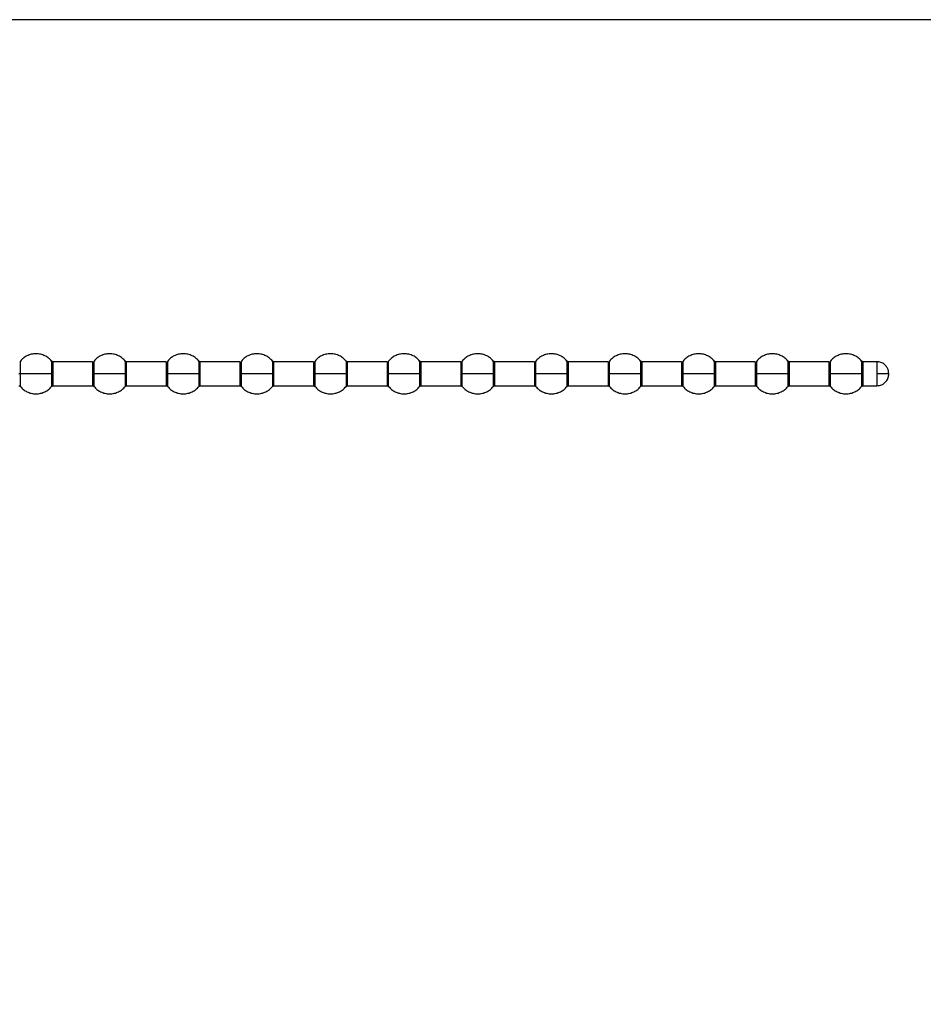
# Paper-space layout 'Sheet2' of a CAD drawing. Header units: millimetres. Extents: x 0 to 1118, y 0 to 864.
# Tile 50 of 232: x 349 to 372, y 274 to 298. Entities that reach past the tile are written whole.
import ezdxf

# ---------------------------------------------------------------- set-up
doc = ezdxf.new("R2010")
doc.units = ezdxf.units.MM
doc.styles.add('SLDTEXTSTYLE0', font='arial.ttf', dxfattribs={"width": 0.948})
doc.dimstyles.new('SLDDIMSTYLE1', dxfattribs={"dimtxt": 5.650301, "dimasz": 4.572, "dimexe": 0, "dimexo": 0.0625, "dimgap": 1.412575, "dimtad": 0, "dimtih": 1, "dimtoh": 1, "dimdec": 1, "dimlfac": 3, "dimrnd": 1e-09, "dimzin": 12, "dimdsep": 46, "dimtxsty": 'SLDTEXTSTYLE0', "dimsah": 1, "dimcen": 0.09, "dimadec": 0, "dimazin": 3, "dimtfac": 1, "dimtofl": 0, "dimtmove": 0, "dimatfit": 3, "dimfxl": 1, "dimfrac": 2, "dimtolj": 1, "dimtzin": 12, "dimarcsym": 0})

# ---------------------------------------------------------------- blocks, each defined once
blk = doc.blocks.new('_D_2')
at = {"color": 7, "linetype": 'Continuous', "lineweight": 0}
for p, q in [((338.327, 299.309), (338.327, 255.748)), ((497.077, 299.309), (497.077, 255.748)), ((338.327, 257.349), (405.413, 257.349)), ((497.077, 257.349), (429.99, 257.349))]:
    blk.add_line(p, q, dxfattribs=at)
for points in [[(338.327, 257.349), (342.899, 256.587), (342.899, 258.111)], [(497.077, 257.349), (492.505, 258.111), (492.505, 256.587)]]:
    blk.add_solid(points, dxfattribs=at)
at = {"color": 7, "linetype": 'Continuous', "lineweight": 0, "char_height": 5.8208, "attachment_point": 1, "style": 'SLDTEXTSTYLE0'}
for s, insert in [('476.3', (408, 264.852)), ('(18.75)', (405.413, 256.175))]:
    blk.add_mtext(s, dxfattribs=dict(at, insert=insert))

psp = doc.layouts.new('Sheet2')

# ---------------------------------------------------------------- linework, layer by layer
at = {"color": 7, "linetype": 'Continuous', "lineweight": 30}
for p, q in [((495.7642, 298.2733), (339.6389, 298.2733)), ((350.8957, 289.757), (349.9109, 289.757)), ((352.729, 289.757), (351.7442, 289.757)), ((354.5624, 289.757), (353.5775, 289.757)), ((356.3957, 289.757), (355.4109, 289.757)), ((358.229, 289.757), (357.2442, 289.757)), ((360.0624, 289.757), (359.0776, 289.757)), ((361.8957, 289.757), (360.9109, 289.757)), ((363.729, 289.757), (362.7442, 289.757)), ((365.5624, 289.757), (364.5776, 289.757)), ((367.3957, 289.757), (366.4109, 289.757)), ((369.229, 289.757), (368.2442, 289.757)), ((370.42, 289.757), (370.0776, 289.757)), ((366.3723, 289.457), (366.3723, 289.3942)), ((349.9109, 289.157), (350.8957, 289.157)), ((351.7442, 289.157), (352.729, 289.157)), ((353.5775, 289.157), (354.5624, 289.157)), ((355.4109, 289.157), (356.3957, 289.157)), ((357.2442, 289.157), (358.229, 289.157)), ((359.0776, 289.157), (360.0624, 289.157)), ((360.9109, 289.157), (361.8957, 289.157)), ((362.7442, 289.157), (363.729, 289.157)), ((364.5776, 289.157), (365.5624, 289.157)), ((366.4109, 289.157), (367.3957, 289.157)), ((368.2442, 289.157), (369.229, 289.157)), ((370.0776, 289.157), (370.42, 289.157))]:
    psp.add_line(p, q, dxfattribs=at)
at = {"color": 8, "linetype": 'Continuous', "lineweight": 30}
for p, q in [((349.8723, 289.7752), (349.8723, 289.457)), ((349.9109, 289.457), (349.9109, 289.757)), ((350.8957, 289.757), (350.8957, 289.457)), ((351.7056, 289.7752), (351.7056, 289.457)), ((351.7442, 289.457), (351.7442, 289.757)), ((352.729, 289.757), (352.729, 289.457)), ((353.539, 289.7752), (353.539, 289.457)), ((353.5775, 289.457), (353.5775, 289.757)), ((354.5624, 289.757), (354.5624, 289.457)), ((355.3723, 289.7752), (355.3723, 289.457)), ((355.4109, 289.457), (355.4109, 289.757)), ((356.3957, 289.757), (356.3957, 289.457)), ((357.2056, 289.7752), (357.2056, 289.457)), ((357.2442, 289.457), (357.2442, 289.757)), ((358.229, 289.757), (358.229, 289.457)), ((359.039, 289.7752), (359.039, 289.457)), ((359.0776, 289.457), (359.0776, 289.757)), ((360.0624, 289.757), (360.0624, 289.457)), ((360.8723, 289.7752), (360.8723, 289.457)), ((360.9109, 289.457), (360.9109, 289.757)), ((361.8957, 289.757), (361.8957, 289.457)), ((362.7056, 289.7752), (362.7056, 289.457)), ((362.7442, 289.457), (362.7442, 289.757)), ((363.729, 289.757), (363.729, 289.457)), ((364.539, 289.7752), (364.539, 289.457)), ((364.5776, 289.457), (364.5776, 289.757)), ((365.5624, 289.757), (365.5624, 289.457)), ((366.3723, 289.7752), (366.3723, 289.457)), ((366.4109, 289.3978), (366.4109, 289.757)), ((367.3957, 289.757), (367.3957, 289.457)), ((368.2056, 289.7752), (368.2056, 289.457)), ((368.2442, 289.457), (368.2442, 289.757)), ((369.229, 289.757), (369.229, 289.457)), ((370.039, 289.7752), (370.039, 289.457)), ((370.0776, 289.457), (370.0776, 289.757)), ((370.42, 289.757), (370.42, 289.457)), ((349.1009, 289.1388), (349.1009, 289.457)), ((349.8723, 289.457), (349.8723, 289.1388)), ((349.9109, 289.157), (349.9109, 289.457)), ((350.8957, 289.457), (350.8957, 289.157)), ((350.9343, 289.1388), (350.9343, 289.457)), ((351.7056, 289.457), (351.7056, 289.1388)), ((351.7442, 289.157), (351.7442, 289.457)), ((352.729, 289.457), (352.729, 289.157)), ((352.7676, 289.1388), (352.7676, 289.457)), ((353.539, 289.457), (353.539, 289.1388)), ((353.5775, 289.157), (353.5775, 289.457)), ((354.5624, 289.457), (354.5624, 289.157)), ((354.6009, 289.1388), (354.6009, 289.457)), ((355.3723, 289.457), (355.3723, 289.1388)), ((355.4109, 289.157), (355.4109, 289.457)), ((356.3957, 289.457), (356.3957, 289.157)), ((356.4343, 289.1388), (356.4343, 289.457)), ((357.2056, 289.457), (357.2056, 289.1388)), ((357.2442, 289.157), (357.2442, 289.457)), ((358.229, 289.457), (358.229, 289.157)), ((358.2676, 289.1388), (358.2676, 289.457)), ((359.039, 289.457), (359.039, 289.1388)), ((359.0776, 289.157), (359.0776, 289.457)), ((360.0624, 289.457), (360.0624, 289.157)), ((360.1009, 289.1388), (360.1009, 289.457)), ((360.8723, 289.457), (360.8723, 289.1388)), ((360.9109, 289.157), (360.9109, 289.457)), ((361.8957, 289.457), (361.8957, 289.157)), ((361.9343, 289.1388), (361.9343, 289.457)), ((362.7056, 289.457), (362.7056, 289.1388)), ((362.7442, 289.157), (362.7442, 289.457)), ((363.729, 289.457), (363.729, 289.157)), ((363.7676, 289.1388), (363.7676, 289.457)), ((364.539, 289.457), (364.539, 289.1388)), ((364.5776, 289.157), (364.5776, 289.457)), ((365.5624, 289.457), (365.5624, 289.157)), ((365.6009, 289.1388), (365.6009, 289.457)), ((366.3723, 289.3942), (366.3723, 289.1388)), ((366.4109, 289.157), (366.4109, 289.3978)), ((367.3957, 289.457), (367.3957, 289.157)), ((367.4343, 289.1388), (367.4343, 289.457)), ((368.2056, 289.457), (368.2056, 289.1388)), ((368.2442, 289.157), (368.2442, 289.457)), ((369.229, 289.457), (369.229, 289.157)), ((369.2676, 289.1388), (369.2676, 289.457)), ((370.039, 289.457), (370.039, 289.1388)), ((370.0776, 289.157), (370.0776, 289.457)), ((370.42, 289.457), (370.42, 289.157))]:
    psp.add_line(p, q, dxfattribs=at)
at = {"color": 7, "linetype": 'Continuous', "lineweight": 30}
for points, knots in [([(349.8723, 289.7752), (349.8494, 289.7998), (349.802, 289.851), (349.7098, 289.9088), (349.6029, 289.948), (349.4866, 289.9616), (349.3703, 289.948), (349.2634, 289.9088), (349.1713, 289.851), (349.1238, 289.7998), (349.1009, 289.7752)], [0, 0, 0, 0, 0.1143068, 0.2373116, 0.3668801, 0.5000024, 0.6331192, 0.7626876, 0.8856973, 1, 1, 1, 1]), ([(351.7056, 289.7752), (351.6828, 289.7998), (351.6353, 289.851), (351.5432, 289.9088), (351.4363, 289.948), (351.32, 289.9616), (351.2036, 289.948), (351.0967, 289.9088), (351.0046, 289.851), (350.9571, 289.7998), (350.9343, 289.7752)], [0, 0, 0, 0, 0.1143027, 0.2373124, 0.3668808, 0.4999976, 0.6331199, 0.7626884, 0.8856932, 1, 1, 1, 1]), ([(353.539, 289.7752), (353.5161, 289.7998), (353.4686, 289.851), (353.3765, 289.9088), (353.2696, 289.948), (353.1533, 289.9616), (353.037, 289.948), (352.9301, 289.9088), (352.8379, 289.851), (352.7905, 289.7998), (352.7676, 289.7752)], [0, 0, 0, 0, 0.1143068, 0.2373118, 0.3668804, 0.4999972, 0.6331196, 0.7626882, 0.8856932, 1, 1, 1, 1]), ([(355.3723, 289.7752), (355.3494, 289.7998), (355.302, 289.851), (355.2098, 289.9088), (355.1029, 289.948), (354.9866, 289.9616), (354.8703, 289.948), (354.7634, 289.9088), (354.6713, 289.851), (354.6238, 289.7998), (354.6009, 289.7752)], [0, 0, 0, 0, 0.1143068, 0.2373118, 0.3668804, 0.5000028, 0.6331196, 0.7626882, 0.8856932, 1, 1, 1, 1]), ([(357.2056, 289.7752), (357.1828, 289.7998), (357.1353, 289.851), (357.0432, 289.9088), (356.9363, 289.948), (356.82, 289.9616), (356.7036, 289.948), (356.5967, 289.9088), (356.5046, 289.851), (356.4571, 289.7998), (356.4343, 289.7752)], [0, 0, 0, 0, 0.1143068, 0.2373116, 0.3668801, 0.5000024, 0.6331192, 0.7626876, 0.8856973, 1, 1, 1, 1]), ([(359.039, 289.7752), (359.0161, 289.7998), (358.9686, 289.851), (358.8765, 289.9088), (358.7696, 289.948), (358.6533, 289.9616), (358.537, 289.948), (358.4301, 289.9088), (358.3379, 289.851), (358.2905, 289.7998), (358.2676, 289.7752)], [0, 0, 0, 0, 0.1143027, 0.2373124, 0.3668808, 0.4999976, 0.6331199, 0.7626884, 0.8856932, 1, 1, 1, 1]), ([(360.8723, 289.7752), (360.8494, 289.7998), (360.802, 289.851), (360.7098, 289.9088), (360.6029, 289.948), (360.4866, 289.9616), (360.3703, 289.948), (360.2634, 289.9088), (360.1713, 289.851), (360.1238, 289.7998), (360.1009, 289.7752)], [0, 0, 0, 0, 0.1143068, 0.2373118, 0.3668804, 0.4999972, 0.6331196, 0.7626882, 0.8856932, 1, 1, 1, 1]), ([(362.7056, 289.7752), (362.6828, 289.7998), (362.6353, 289.851), (362.5432, 289.9088), (362.4363, 289.948), (362.32, 289.9616), (362.2036, 289.948), (362.0967, 289.9088), (362.0046, 289.851), (361.9571, 289.7998), (361.9343, 289.7752)], [0, 0, 0, 0, 0.1143068, 0.2373118, 0.3668804, 0.5000028, 0.6331196, 0.7626882, 0.8856932, 1, 1, 1, 1]), ([(364.539, 289.7752), (364.5161, 289.7998), (364.4686, 289.851), (364.3765, 289.9088), (364.2696, 289.948), (364.1533, 289.9616), (364.037, 289.948), (363.9301, 289.9088), (363.8379, 289.851), (363.7905, 289.7998), (363.7676, 289.7752)], [0, 0, 0, 0, 0.1143068, 0.2373116, 0.3668801, 0.5000024, 0.6331192, 0.7626876, 0.8856973, 1, 1, 1, 1]), ([(366.3723, 289.7752), (366.3494, 289.7998), (366.302, 289.851), (366.2098, 289.9088), (366.1029, 289.948), (365.9866, 289.9616), (365.8703, 289.948), (365.7634, 289.9088), (365.6713, 289.851), (365.6238, 289.7998), (365.6009, 289.7752)], [0, 0, 0, 0, 0.1143027, 0.2373124, 0.3668808, 0.4999976, 0.6331199, 0.7626884, 0.8856932, 1, 1, 1, 1]), ([(368.2056, 289.7752), (368.1828, 289.7998), (368.1353, 289.851), (368.0432, 289.9088), (367.9363, 289.948), (367.82, 289.9616), (367.7036, 289.948), (367.5967, 289.9088), (367.5046, 289.851), (367.4571, 289.7998), (367.4343, 289.7752)], [0, 0, 0, 0, 0.1143068, 0.2373118, 0.3668804, 0.4999972, 0.6331196, 0.7626882, 0.8856932, 1, 1, 1, 1]), ([(370.039, 289.7752), (370.0161, 289.7998), (369.9686, 289.851), (369.8765, 289.9088), (369.7696, 289.948), (369.6533, 289.9616), (369.537, 289.948), (369.4301, 289.9088), (369.3379, 289.851), (369.2905, 289.7998), (369.2676, 289.7752)], [0, 0, 0, 0, 0.1143068, 0.2373118, 0.3668804, 0.5000028, 0.6331196, 0.7626882, 0.8856932, 1, 1, 1, 1]), ([(349.9109, 289.757), (349.9072, 289.7572), (349.8999, 289.7577), (349.8893, 289.7615), (349.8797, 289.7673), (349.8747, 289.7727), (349.8722, 289.7753)], [0, 0, 0, 0, 0.247007, 0.5001464, 0.7532057, 1, 1, 1, 1]), ([(351.7442, 289.757), (351.7406, 289.7572), (351.7332, 289.7577), (351.7226, 289.7615), (351.713, 289.7673), (351.708, 289.7727), (351.7055, 289.7753)], [0, 0, 0, 0, 0.24700327, 0.50013872, 0.75328977, 1, 1, 1, 1]), ([(353.5775, 289.757), (353.5739, 289.7572), (353.5665, 289.7577), (353.556, 289.7615), (353.5464, 289.7673), (353.5413, 289.7727), (353.5389, 289.7753)], [0, 0, 0, 0, 0.2470295, 0.5000855, 0.7532635, 1, 1, 1, 1]), ([(355.4109, 289.757), (355.4072, 289.7572), (355.3999, 289.7577), (355.3893, 289.7615), (355.3797, 289.7673), (355.3747, 289.7727), (355.3722, 289.7753)], [0, 0, 0, 0, 0.2470097, 0.5000454, 0.753203, 1, 1, 1, 1]), ([(357.2442, 289.757), (357.2406, 289.7572), (357.2332, 289.7577), (357.2226, 289.7615), (357.213, 289.7673), (357.208, 289.7727), (357.2055, 289.7753)], [0, 0, 0, 0, 0.247007, 0.5001464, 0.7532057, 1, 1, 1, 1]), ([(359.0776, 289.757), (359.0739, 289.7572), (359.0665, 289.7577), (359.056, 289.7615), (359.0464, 289.7673), (359.0413, 289.7727), (359.0389, 289.7753)], [0, 0, 0, 0, 0.24700327, 0.50013872, 0.75328977, 1, 1, 1, 1]), ([(360.9109, 289.757), (360.9072, 289.7572), (360.8999, 289.7577), (360.8893, 289.7615), (360.8797, 289.7673), (360.8747, 289.7727), (360.8722, 289.7753)], [0, 0, 0, 0, 0.2470295, 0.5000855, 0.7532635, 1, 1, 1, 1]), ([(362.7442, 289.757), (362.7406, 289.7572), (362.7332, 289.7577), (362.7226, 289.7615), (362.713, 289.7673), (362.708, 289.7727), (362.7055, 289.7753)], [0, 0, 0, 0, 0.2470097, 0.5000454, 0.753203, 1, 1, 1, 1]), ([(364.5776, 289.757), (364.5739, 289.7572), (364.5665, 289.7577), (364.556, 289.7615), (364.5464, 289.7673), (364.5413, 289.7727), (364.5389, 289.7753)], [0, 0, 0, 0, 0.247007, 0.5001464, 0.7532057, 1, 1, 1, 1]), ([(366.4109, 289.757), (366.4073, 289.7572), (366.3999, 289.7577), (366.3894, 289.7615), (366.3798, 289.7672), (366.3748, 289.7725), (366.3723, 289.7752)], [0, 0, 0, 0, 0.2469794, 0.5000869, 0.7531055, 1, 1, 1, 1]), ([(368.2442, 289.757), (368.2406, 289.7572), (368.2332, 289.7577), (368.2226, 289.7615), (368.213, 289.7673), (368.208, 289.7727), (368.2055, 289.7753)], [0, 0, 0, 0, 0.2470295, 0.5000855, 0.7532635, 1, 1, 1, 1]), ([(370.0776, 289.757), (370.0739, 289.7572), (370.0665, 289.7577), (370.056, 289.7615), (370.0464, 289.7673), (370.0413, 289.7727), (370.0389, 289.7753)], [0, 0, 0, 0, 0.2470097, 0.5000454, 0.753203, 1, 1, 1, 1]), ([(370.72, 289.457), (370.7178, 289.4839), (370.7134, 289.54), (370.6766, 289.6206), (370.6132, 289.6935), (370.524, 289.7467), (370.4539, 289.7536), (370.42, 289.757)], [0, 0, 0, 0, 0.17126768, 0.35808136, 0.55385488, 0.78378318, 1, 1, 1, 1]), ([(349.1009, 289.457), (349.0948, 289.457), (349.0837, 289.457), (349.0689, 289.457), (349.0624, 289.457)], [0, 0, 0, 0, 0.5599628, 1, 1, 1, 1]), ([(349.8723, 289.457), (349.8363, 289.457), (349.7607, 289.457), (349.6038, 289.457), (349.4212, 289.457), (349.2365, 289.457), (349.1446, 289.457), (349.1009, 289.457)], [0, 0, 0, 0, 0.17420872, 0.36544299, 0.5645275, 0.79300709, 1, 1, 1, 1]), ([(349.8723, 289.457), (349.8785, 289.457), (349.8895, 289.457), (349.9044, 289.457), (349.9109, 289.457)], [0, 0, 0, 0, 0.5600253, 1, 1, 1, 1]), ([(350.9343, 289.457), (350.9281, 289.457), (350.9171, 289.457), (350.9022, 289.457), (350.8957, 289.457)], [0, 0, 0, 0, 0.5600253, 1, 1, 1, 1]), ([(351.7056, 289.457), (351.6696, 289.457), (351.594, 289.457), (351.4371, 289.457), (351.2545, 289.457), (351.0698, 289.457), (350.9779, 289.457), (350.9343, 289.457)], [0, 0, 0, 0, 0.1742044, 0.3654386, 0.5645287, 0.7930028, 1, 1, 1, 1]), ([(351.7056, 289.457), (351.7118, 289.457), (351.7228, 289.457), (351.7377, 289.457), (351.7442, 289.457)], [0, 0, 0, 0, 0.5599628, 1, 1, 1, 1]), ([(352.7676, 289.457), (352.7614, 289.457), (352.7504, 289.457), (352.7356, 289.457), (352.729, 289.457)], [0, 0, 0, 0, 0.5600253, 1, 1, 1, 1]), ([(353.539, 289.457), (353.503, 289.457), (353.4274, 289.457), (353.2704, 289.457), (353.0879, 289.457), (352.9032, 289.457), (352.8113, 289.457), (352.7676, 289.457)], [0, 0, 0, 0, 0.1742045, 0.365444, 0.5645285, 0.7930027, 1, 1, 1, 1]), ([(353.539, 289.457), (353.5451, 289.457), (353.5562, 289.457), (353.571, 289.457), (353.5775, 289.457)], [0, 0, 0, 0, 0.5600253, 1, 1, 1, 1]), ([(354.6009, 289.457), (354.5948, 289.457), (354.5837, 289.457), (354.5689, 289.457), (354.5624, 289.457)], [0, 0, 0, 0, 0.5600253, 1, 1, 1, 1]), ([(355.3723, 289.457), (355.3363, 289.457), (355.2607, 289.457), (355.1038, 289.457), (354.9212, 289.457), (354.7365, 289.457), (354.6446, 289.457), (354.6009, 289.457)], [0, 0, 0, 0, 0.17420872, 0.36544299, 0.5645275, 0.79300709, 1, 1, 1, 1]), ([(355.3723, 289.457), (355.3785, 289.457), (355.3895, 289.457), (355.4043, 289.457), (355.4109, 289.457)], [0, 0, 0, 0, 0.5600253, 1, 1, 1, 1]), ([(356.4343, 289.457), (356.4281, 289.457), (356.4171, 289.457), (356.4022, 289.457), (356.3957, 289.457)], [0, 0, 0, 0, 0.5599628, 1, 1, 1, 1]), ([(357.2056, 289.457), (357.1696, 289.457), (357.094, 289.457), (356.9371, 289.457), (356.7545, 289.457), (356.5698, 289.457), (356.4779, 289.457), (356.4343, 289.457)], [0, 0, 0, 0, 0.17420872, 0.36544299, 0.5645275, 0.79300709, 1, 1, 1, 1]), ([(357.2056, 289.457), (357.2118, 289.457), (357.2228, 289.457), (357.2377, 289.457), (357.2442, 289.457)], [0, 0, 0, 0, 0.5600253, 1, 1, 1, 1]), ([(358.2676, 289.457), (358.2614, 289.457), (358.2504, 289.457), (358.2356, 289.457), (358.229, 289.457)], [0, 0, 0, 0, 0.5600253, 1, 1, 1, 1]), ([(359.039, 289.457), (359.003, 289.457), (358.9274, 289.457), (358.7704, 289.457), (358.5879, 289.457), (358.4032, 289.457), (358.3113, 289.457), (358.2676, 289.457)], [0, 0, 0, 0, 0.1742044, 0.3654386, 0.5645287, 0.7930028, 1, 1, 1, 1]), ([(359.039, 289.457), (359.0451, 289.457), (359.0562, 289.457), (359.071, 289.457), (359.0776, 289.457)], [0, 0, 0, 0, 0.5599628, 1, 1, 1, 1]), ([(360.1009, 289.457), (360.0948, 289.457), (360.0837, 289.457), (360.0689, 289.457), (360.0624, 289.457)], [0, 0, 0, 0, 0.5600253, 1, 1, 1, 1]), ([(360.8723, 289.457), (360.8363, 289.457), (360.7607, 289.457), (360.6038, 289.457), (360.4212, 289.457), (360.2365, 289.457), (360.1446, 289.457), (360.1009, 289.457)], [0, 0, 0, 0, 0.1742045, 0.365444, 0.5645285, 0.7930027, 1, 1, 1, 1]), ([(360.8723, 289.457), (360.8785, 289.457), (360.8895, 289.457), (360.9043, 289.457), (360.9109, 289.457)], [0, 0, 0, 0, 0.5600253, 1, 1, 1, 1]), ([(361.9343, 289.457), (361.9281, 289.457), (361.9171, 289.457), (361.9022, 289.457), (361.8957, 289.457)], [0, 0, 0, 0, 0.5600253, 1, 1, 1, 1]), ([(362.7056, 289.457), (362.6696, 289.457), (362.594, 289.457), (362.4371, 289.457), (362.2545, 289.457), (362.0698, 289.457), (361.9779, 289.457), (361.9343, 289.457)], [0, 0, 0, 0, 0.17420872, 0.36544299, 0.5645275, 0.79300709, 1, 1, 1, 1]), ([(362.7056, 289.457), (362.7118, 289.457), (362.7228, 289.457), (362.7377, 289.457), (362.7442, 289.457)], [0, 0, 0, 0, 0.5600253, 1, 1, 1, 1]), ([(363.7676, 289.457), (363.7614, 289.457), (363.7504, 289.457), (363.7356, 289.457), (363.729, 289.457)], [0, 0, 0, 0, 0.5599628, 1, 1, 1, 1]), ([(364.539, 289.457), (364.503, 289.457), (364.4274, 289.457), (364.2704, 289.457), (364.0879, 289.457), (363.9032, 289.457), (363.8113, 289.457), (363.7676, 289.457)], [0, 0, 0, 0, 0.17420872, 0.36544299, 0.5645275, 0.79300709, 1, 1, 1, 1]), ([(364.539, 289.457), (364.5452, 289.457), (364.5562, 289.457), (364.571, 289.457), (364.5776, 289.457)], [0, 0, 0, 0, 0.5600253, 1, 1, 1, 1]), ([(365.6009, 289.457), (365.5948, 289.457), (365.5837, 289.457), (365.5689, 289.457), (365.5624, 289.457)], [0, 0, 0, 0, 0.5600253, 1, 1, 1, 1]), ([(366.3723, 289.457), (366.3363, 289.457), (366.2607, 289.457), (366.1038, 289.457), (365.9212, 289.457), (365.7365, 289.457), (365.6446, 289.457), (365.6009, 289.457)], [0, 0, 0, 0, 0.1742044, 0.3654386, 0.5645287, 0.7930028, 1, 1, 1, 1]), ([(366.3723, 289.3942), (366.3748, 289.3948), (366.3798, 289.3958), (366.3894, 289.397), (366.3999, 289.3977), (366.4073, 289.3978), (366.4109, 289.3978)], [0, 0, 0, 0, 0.2469579, 0.499987, 0.7530546, 1, 1, 1, 1]), ([(367.4343, 289.457), (367.4281, 289.457), (367.4171, 289.457), (367.4022, 289.457), (367.3957, 289.457)], [0, 0, 0, 0, 0.5600253, 1, 1, 1, 1]), ([(368.2056, 289.457), (368.1696, 289.457), (368.094, 289.457), (367.9371, 289.457), (367.7545, 289.457), (367.5698, 289.457), (367.4779, 289.457), (367.4343, 289.457)], [0, 0, 0, 0, 0.1742045, 0.365444, 0.5645285, 0.7930027, 1, 1, 1, 1]), ([(368.2056, 289.457), (368.2118, 289.457), (368.2228, 289.457), (368.2377, 289.457), (368.2442, 289.457)], [0, 0, 0, 0, 0.5600253, 1, 1, 1, 1]), ([(369.2676, 289.457), (369.2614, 289.457), (369.2504, 289.457), (369.2356, 289.457), (369.229, 289.457)], [0, 0, 0, 0, 0.5600253, 1, 1, 1, 1]), ([(370.039, 289.457), (370.003, 289.457), (369.9274, 289.457), (369.7704, 289.457), (369.5879, 289.457), (369.4032, 289.457), (369.3113, 289.457), (369.2676, 289.457)], [0, 0, 0, 0, 0.17420872, 0.36544299, 0.5645275, 0.79300709, 1, 1, 1, 1]), ([(370.039, 289.457), (370.0451, 289.457), (370.0562, 289.457), (370.071, 289.457), (370.0776, 289.457)], [0, 0, 0, 0, 0.5600253, 1, 1, 1, 1]), ([(370.42, 289.157), (370.4637, 289.1626), (370.5537, 289.1741), (370.6541, 289.2574), (370.7107, 289.3579), (370.717, 289.425), (370.72, 289.457)], [0, 0, 0, 0, 0.2779831, 0.5720602, 0.7960709, 1, 1, 1, 1]), ([(370.72, 289.457), (370.7178, 289.457), (370.7134, 289.457), (370.6766, 289.457), (370.6132, 289.457), (370.524, 289.457), (370.4539, 289.457), (370.42, 289.457)], [0, 0, 0, 0, 0.1712686, 0.358076, 0.5538446, 0.783782, 1, 1, 1, 1]), ([(349.0624, 289.157), (349.066, 289.1568), (349.0733, 289.1563), (349.0838, 289.1526), (349.0934, 289.1469), (349.0984, 289.1415), (349.1009, 289.1388)], [0, 0, 0, 0, 0.246926, 0.500002, 0.752986, 1, 1, 1, 1]), ([(349.1009, 289.1388), (349.1238, 289.1142), (349.1713, 289.0631), (349.2634, 289.0053), (349.3703, 288.9661), (349.4866, 288.9524), (349.6029, 288.9661), (349.7098, 289.0053), (349.802, 289.0631), (349.8494, 289.1142), (349.8723, 289.1388)], [0, 0, 0, 0, 0.1143027, 0.2373124, 0.3668808, 0.4999976, 0.6331199, 0.7626884, 0.8856932, 1, 1, 1, 1]), ([(349.8722, 289.1387), (349.8747, 289.1413), (349.8797, 289.1468), (349.8893, 289.1525), (349.8999, 289.1563), (349.9072, 289.1568), (349.9109, 289.157)], [0, 0, 0, 0, 0.2468116, 0.4997701, 0.7530002, 1, 1, 1, 1]), ([(350.8957, 289.157), (350.8993, 289.1568), (350.9067, 289.1563), (350.9172, 289.1526), (350.9267, 289.1469), (350.9318, 289.1415), (350.9343, 289.1388)], [0, 0, 0, 0, 0.246946, 0.5000425, 0.7530469, 1, 1, 1, 1]), ([(350.9343, 289.1388), (350.9571, 289.1142), (351.0046, 289.0631), (351.0967, 289.0053), (351.2036, 288.9661), (351.32, 288.9524), (351.4363, 288.9661), (351.5432, 289.0053), (351.6353, 289.0631), (351.6828, 289.1142), (351.7056, 289.1388)], [0, 0, 0, 0, 0.1143068, 0.2373116, 0.3668801, 0.5000024, 0.6331192, 0.7626876, 0.8856973, 1, 1, 1, 1]), ([(351.7055, 289.1387), (351.708, 289.1413), (351.713, 289.1468), (351.7226, 289.1525), (351.7332, 289.1563), (351.7406, 289.1568), (351.7442, 289.157)], [0, 0, 0, 0, 0.2467275, 0.4997778, 0.753004, 1, 1, 1, 1]), ([(352.729, 289.157), (352.7327, 289.1568), (352.74, 289.1563), (352.7505, 289.1526), (352.7601, 289.1469), (352.7651, 289.1415), (352.7676, 289.1388)], [0, 0, 0, 0, 0.2469524, 0.4999486, 0.7529596, 1, 1, 1, 1]), ([(352.7676, 289.1388), (352.7905, 289.1142), (352.8379, 289.0631), (352.9301, 289.0053), (353.037, 288.9661), (353.1533, 288.9524), (353.2696, 288.9661), (353.3765, 289.0053), (353.4686, 289.0631), (353.5161, 289.1142), (353.539, 289.1388)], [0, 0, 0, 0, 0.1143068, 0.2373118, 0.3668804, 0.5000028, 0.6331196, 0.7626882, 0.8856932, 1, 1, 1, 1]), ([(353.5389, 289.1387), (353.5413, 289.1413), (353.5464, 289.1468), (353.556, 289.1525), (353.5665, 289.1563), (353.5739, 289.1568), (353.5775, 289.157)], [0, 0, 0, 0, 0.2467537, 0.4998309, 0.7529777, 1, 1, 1, 1]), ([(354.5624, 289.157), (354.566, 289.1568), (354.5733, 289.1563), (354.5838, 289.1526), (354.5934, 289.1469), (354.5984, 289.1415), (354.6009, 289.1388)], [0, 0, 0, 0, 0.2468414, 0.4999459, 0.7529582, 1, 1, 1, 1]), ([(354.6009, 289.1388), (354.6238, 289.1142), (354.6713, 289.0631), (354.7634, 289.0053), (354.8703, 288.9661), (354.9866, 288.9524), (355.1029, 288.9661), (355.2098, 289.0053), (355.302, 289.0631), (355.3494, 289.1142), (355.3723, 289.1388)], [0, 0, 0, 0, 0.1143068, 0.2373118, 0.3668804, 0.4999972, 0.6331196, 0.7626882, 0.8856932, 1, 1, 1, 1]), ([(355.3722, 289.1387), (355.3747, 289.1413), (355.3797, 289.1468), (355.3893, 289.1525), (355.3999, 289.1563), (355.4072, 289.1568), (355.4109, 289.157)], [0, 0, 0, 0, 0.2468142, 0.4998711, 0.7529975, 1, 1, 1, 1]), ([(356.3957, 289.157), (356.3993, 289.1568), (356.4067, 289.1563), (356.4172, 289.1526), (356.4267, 289.1469), (356.4318, 289.1415), (356.4343, 289.1388)], [0, 0, 0, 0, 0.246926, 0.500002, 0.752986, 1, 1, 1, 1]), ([(356.4343, 289.1388), (356.4571, 289.1142), (356.5046, 289.0631), (356.5967, 289.0053), (356.7036, 288.9661), (356.82, 288.9524), (356.9363, 288.9661), (357.0432, 289.0053), (357.1353, 289.0631), (357.1828, 289.1142), (357.2056, 289.1388)], [0, 0, 0, 0, 0.1143027, 0.2373124, 0.3668808, 0.4999976, 0.6331199, 0.7626884, 0.8856932, 1, 1, 1, 1]), ([(357.2055, 289.1387), (357.208, 289.1413), (357.213, 289.1468), (357.2226, 289.1525), (357.2332, 289.1563), (357.2406, 289.1568), (357.2442, 289.157)], [0, 0, 0, 0, 0.2468116, 0.4997701, 0.7530002, 1, 1, 1, 1]), ([(358.229, 289.157), (358.2326, 289.1568), (358.24, 289.1563), (358.2505, 289.1526), (358.2601, 289.1469), (358.2651, 289.1415), (358.2676, 289.1388)], [0, 0, 0, 0, 0.246946, 0.5000425, 0.7530469, 1, 1, 1, 1]), ([(358.2676, 289.1388), (358.2905, 289.1142), (358.3379, 289.0631), (358.4301, 289.0053), (358.537, 288.9661), (358.6533, 288.9524), (358.7696, 288.9661), (358.8765, 289.0053), (358.9686, 289.0631), (359.0161, 289.1142), (359.039, 289.1388)], [0, 0, 0, 0, 0.1143068, 0.2373116, 0.3668801, 0.5000024, 0.6331192, 0.7626876, 0.8856973, 1, 1, 1, 1]), ([(359.0389, 289.1387), (359.0413, 289.1413), (359.0464, 289.1468), (359.056, 289.1525), (359.0665, 289.1563), (359.0739, 289.1568), (359.0776, 289.157)], [0, 0, 0, 0, 0.2467275, 0.4997778, 0.753004, 1, 1, 1, 1]), ([(360.0624, 289.157), (360.066, 289.1568), (360.0733, 289.1563), (360.0838, 289.1526), (360.0934, 289.1469), (360.0984, 289.1415), (360.1009, 289.1388)], [0, 0, 0, 0, 0.2469524, 0.4999486, 0.7529596, 1, 1, 1, 1]), ([(360.1009, 289.1388), (360.1238, 289.1142), (360.1713, 289.0631), (360.2634, 289.0053), (360.3703, 288.9661), (360.4866, 288.9524), (360.6029, 288.9661), (360.7098, 289.0053), (360.802, 289.0631), (360.8494, 289.1142), (360.8723, 289.1388)], [0, 0, 0, 0, 0.1143068, 0.2373118, 0.3668804, 0.5000028, 0.6331196, 0.7626882, 0.8856932, 1, 1, 1, 1]), ([(360.8722, 289.1387), (360.8747, 289.1413), (360.8797, 289.1468), (360.8893, 289.1525), (360.8999, 289.1563), (360.9072, 289.1568), (360.9109, 289.157)], [0, 0, 0, 0, 0.2467537, 0.4998309, 0.7529777, 1, 1, 1, 1]), ([(361.8957, 289.157), (361.8993, 289.1568), (361.9067, 289.1563), (361.9172, 289.1526), (361.9267, 289.1469), (361.9318, 289.1415), (361.9343, 289.1388)], [0, 0, 0, 0, 0.2468414, 0.4999459, 0.7529582, 1, 1, 1, 1]), ([(361.9343, 289.1388), (361.9571, 289.1142), (362.0046, 289.0631), (362.0967, 289.0053), (362.2036, 288.9661), (362.32, 288.9524), (362.4363, 288.9661), (362.5432, 289.0053), (362.6353, 289.0631), (362.6828, 289.1142), (362.7056, 289.1388)], [0, 0, 0, 0, 0.1143068, 0.2373118, 0.3668804, 0.4999972, 0.6331196, 0.7626882, 0.8856932, 1, 1, 1, 1]), ([(362.7055, 289.1387), (362.708, 289.1413), (362.713, 289.1468), (362.7226, 289.1525), (362.7332, 289.1563), (362.7406, 289.1568), (362.7442, 289.157)], [0, 0, 0, 0, 0.2468142, 0.4998711, 0.7529975, 1, 1, 1, 1]), ([(363.729, 289.157), (363.7326, 289.1568), (363.74, 289.1563), (363.7505, 289.1526), (363.7601, 289.1469), (363.7651, 289.1415), (363.7676, 289.1388)], [0, 0, 0, 0, 0.246926, 0.500002, 0.752986, 1, 1, 1, 1]), ([(363.7676, 289.1388), (363.7905, 289.1142), (363.8379, 289.0631), (363.9301, 289.0053), (364.037, 288.9661), (364.1533, 288.9524), (364.2696, 288.9661), (364.3765, 289.0053), (364.4686, 289.0631), (364.5161, 289.1142), (364.539, 289.1388)], [0, 0, 0, 0, 0.1143027, 0.2373124, 0.3668808, 0.4999976, 0.6331199, 0.7626884, 0.8856932, 1, 1, 1, 1]), ([(364.5389, 289.1387), (364.5413, 289.1413), (364.5464, 289.1468), (364.556, 289.1525), (364.5665, 289.1563), (364.5739, 289.1568), (364.5776, 289.157)], [0, 0, 0, 0, 0.2468116, 0.4997701, 0.7530002, 1, 1, 1, 1]), ([(365.5624, 289.157), (365.566, 289.1568), (365.5733, 289.1563), (365.5838, 289.1526), (365.5934, 289.1469), (365.5984, 289.1415), (365.6009, 289.1388)], [0, 0, 0, 0, 0.246946, 0.5000425, 0.7530469, 1, 1, 1, 1]), ([(365.6009, 289.1388), (365.6238, 289.1142), (365.6713, 289.0631), (365.7634, 289.0053), (365.8703, 288.9661), (365.9866, 288.9524), (366.1029, 288.9661), (366.2098, 289.0053), (366.302, 289.0631), (366.3494, 289.1142), (366.3723, 289.1388)], [0, 0, 0, 0, 0.1143068, 0.2373116, 0.3668801, 0.5000024, 0.6331192, 0.7626876, 0.8856973, 1, 1, 1, 1]), ([(366.3723, 289.1388), (366.3748, 289.1415), (366.3798, 289.1469), (366.3894, 289.1526), (366.3999, 289.1563), (366.4073, 289.1568), (366.4109, 289.157)], [0, 0, 0, 0, 0.2468945, 0.4999131, 0.7530206, 1, 1, 1, 1]), ([(367.3957, 289.157), (367.3993, 289.1568), (367.4067, 289.1563), (367.4172, 289.1526), (367.4267, 289.1469), (367.4318, 289.1415), (367.4343, 289.1388)], [0, 0, 0, 0, 0.2469524, 0.4999486, 0.7529596, 1, 1, 1, 1]), ([(367.4343, 289.1388), (367.4571, 289.1142), (367.5046, 289.0631), (367.5967, 289.0053), (367.7036, 288.9661), (367.82, 288.9524), (367.9363, 288.9661), (368.0432, 289.0053), (368.1353, 289.0631), (368.1828, 289.1142), (368.2056, 289.1388)], [0, 0, 0, 0, 0.1143068, 0.2373118, 0.3668804, 0.5000028, 0.6331196, 0.7626882, 0.8856932, 1, 1, 1, 1]), ([(368.2055, 289.1387), (368.208, 289.1413), (368.213, 289.1468), (368.2226, 289.1525), (368.2332, 289.1563), (368.2406, 289.1568), (368.2442, 289.157)], [0, 0, 0, 0, 0.2467537, 0.4998309, 0.7529777, 1, 1, 1, 1]), ([(369.229, 289.157), (369.2327, 289.1568), (369.24, 289.1563), (369.2505, 289.1526), (369.2601, 289.1469), (369.2651, 289.1415), (369.2676, 289.1388)], [0, 0, 0, 0, 0.2468414, 0.4999459, 0.7529582, 1, 1, 1, 1]), ([(369.2676, 289.1388), (369.2905, 289.1142), (369.3379, 289.0631), (369.4301, 289.0053), (369.537, 288.9661), (369.6533, 288.9524), (369.7696, 288.9661), (369.8765, 289.0053), (369.9686, 289.0631), (370.0161, 289.1142), (370.039, 289.1388)], [0, 0, 0, 0, 0.1143068, 0.2373118, 0.3668804, 0.4999972, 0.6331196, 0.7626882, 0.8856932, 1, 1, 1, 1]), ([(370.0389, 289.1387), (370.0413, 289.1413), (370.0464, 289.1468), (370.056, 289.1525), (370.0665, 289.1563), (370.0739, 289.1568), (370.0776, 289.157)], [0, 0, 0, 0, 0.2468142, 0.4998711, 0.7529975, 1, 1, 1, 1])]:
    psp.add_open_spline(points, degree=3, knots=knots, dxfattribs=at)
at = {"color": 8, "linetype": 'Continuous', "lineweight": 30}
for points in [[(349.1009, 289.457), (349.1009, 289.4871), (349.1009, 289.5552), (349.1009, 289.6378), (349.1009, 289.6999), (349.1009, 289.7408), (349.1009, 289.7695), (349.1009, 289.7733), (349.1009, 289.7752)], [(350.9343, 289.457), (350.9343, 289.4871), (350.9343, 289.5552), (350.9343, 289.6378), (350.9343, 289.6999), (350.9343, 289.7408), (350.9343, 289.7695), (350.9343, 289.7733), (350.9343, 289.7752)], [(352.7676, 289.457), (352.7676, 289.4871), (352.7676, 289.5552), (352.7676, 289.6378), (352.7676, 289.6999), (352.7676, 289.7408), (352.7676, 289.7695), (352.7676, 289.7733), (352.7676, 289.7752)], [(354.6009, 289.457), (354.6009, 289.4871), (354.6009, 289.5552), (354.6009, 289.6378), (354.6009, 289.6999), (354.6009, 289.7408), (354.6009, 289.7695), (354.6009, 289.7733), (354.6009, 289.7752)], [(356.4343, 289.457), (356.4343, 289.4871), (356.4343, 289.5552), (356.4343, 289.6378), (356.4343, 289.6999), (356.4343, 289.7408), (356.4343, 289.7695), (356.4343, 289.7733), (356.4343, 289.7752)], [(358.2676, 289.457), (358.2676, 289.4871), (358.2676, 289.5552), (358.2676, 289.6378), (358.2676, 289.6999), (358.2676, 289.7408), (358.2676, 289.7695), (358.2676, 289.7733), (358.2676, 289.7752)], [(360.1009, 289.457), (360.1009, 289.4871), (360.1009, 289.5552), (360.1009, 289.6378), (360.1009, 289.6999), (360.1009, 289.7408), (360.1009, 289.7695), (360.1009, 289.7733), (360.1009, 289.7752)], [(361.9343, 289.457), (361.9343, 289.4871), (361.9343, 289.5552), (361.9343, 289.6378), (361.9343, 289.6999), (361.9343, 289.7408), (361.9343, 289.7695), (361.9343, 289.7733), (361.9343, 289.7752)], [(363.7676, 289.457), (363.7676, 289.4871), (363.7676, 289.5552), (363.7676, 289.6378), (363.7676, 289.6999), (363.7676, 289.7408), (363.7676, 289.7695), (363.7676, 289.7733), (363.7676, 289.7752)], [(365.6009, 289.457), (365.6009, 289.4871), (365.6009, 289.5552), (365.6009, 289.6378), (365.6009, 289.6999), (365.6009, 289.7408), (365.6009, 289.7695), (365.6009, 289.7733), (365.6009, 289.7752)], [(367.4343, 289.457), (367.4343, 289.4871), (367.4343, 289.5552), (367.4343, 289.6378), (367.4343, 289.6999), (367.4343, 289.7408), (367.4343, 289.7695), (367.4343, 289.7733), (367.4343, 289.7752)], [(369.2676, 289.457), (369.2676, 289.4871), (369.2676, 289.5552), (369.2676, 289.6378), (369.2676, 289.6999), (369.2676, 289.7408), (369.2676, 289.7695), (369.2676, 289.7733), (369.2676, 289.7752)]]:
    psp.add_open_spline(points, degree=3, knots=[0, 0, 0, 0, 0.1806519, 0.4091332, 0.5428453, 0.6878697, 0.8415707, 1, 1, 1, 1], dxfattribs=at)

# ---------------------------------------------------------------- dimensions: what is measured, and where the dimension line sits
at = {"color": 7, "linetype": 'Continuous', "lineweight": 0}
dim = psp.add_linear_dim(base=(497.0765436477, 257.3486519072), p1=(338.3265436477, 300.9092822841), p2=(497.0765436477, 300.9092822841), text='<>\\P(18.75)', dimstyle='SLDDIMSTYLE1', dxfattribs=at)
dim.commit()
dim.dimension.update_dxf_attribs({"geometry": '_D_2', "text_midpoint": (417.7015436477, 257.3486519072), "dimtype": 160})

doc.saveas('drawing.dxf')
